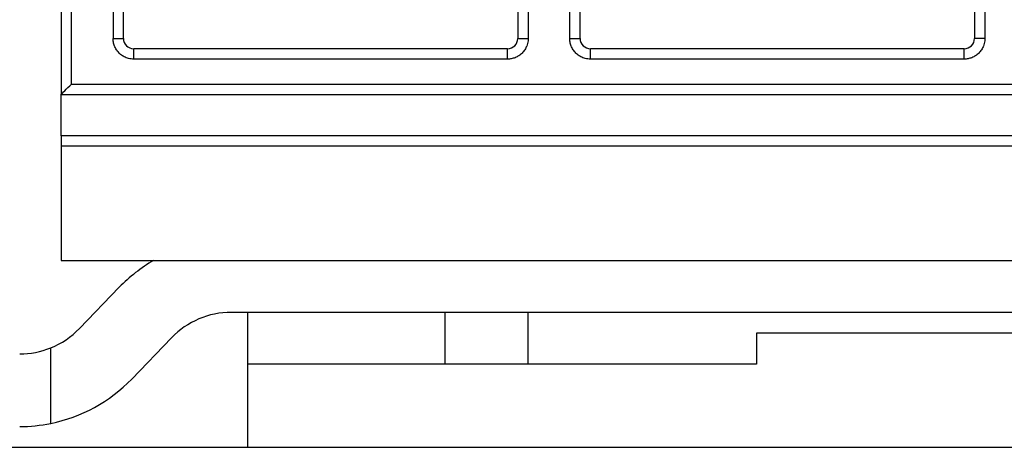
# Model space of a CAD drawing. Header units: inches. Extents: x 0 to 22, y 0 to 17.
# Tile 21 of 33: x 3.541 to 4.475, y 14.425 to 14.83. Entities that reach past the tile are written whole.
import ezdxf

# ---------------------------------------------------------------- set-up
doc = ezdxf.new("R2010")
doc.units = ezdxf.units.IN
doc.header["$LTSCALE"] = 2
doc.header["$MEASUREMENT"] = 0

msp = doc.modelspace()

# ---------------------------------------------------------------- linework, layer by layer
for p, q in [((3.58042, 15.5663), (3.58042, 14.75921)), ((3.59026, 14.76905), (3.59026, 15.5663)), ((3.62963, 15.5663), (3.62963, 14.81236)), ((3.63947, 14.81236), (3.63947, 15.5663)), ((4.01349, 15.5663), (4.01349, 14.81236)), ((4.02333, 15.5663), (4.02333, 14.81236)), ((4.0627, 14.81236), (4.0627, 15.5663)), ((4.07254, 14.81236), (4.07254, 15.5663)), ((4.44656, 15.5663), (4.44656, 14.81236)), ((4.4564, 15.5663), (4.4564, 14.81236)), ((3.62963, 14.81236), (3.63947, 14.81236)), ((4.01349, 14.81236), (4.02333, 14.81236)), ((4.0627, 14.81236), (4.07254, 14.81236)), ((4.4564, 14.81236), (4.44656, 14.81236)), ((3.64931, 14.79267), (3.64931, 14.80252)), ((4.00365, 14.80252), (3.64931, 14.80252)), ((4.00365, 14.79267), (4.00365, 14.80252)), ((4.43672, 14.80252), (4.08239, 14.80252)), ((4.08239, 14.79267), (4.08239, 14.80252)), ((4.43672, 14.79267), (4.43672, 14.80252)), ((4.00365, 14.79267), (3.64931, 14.79267)), ((4.43672, 14.79267), (4.08239, 14.79267)), ((3.59026, 14.76905), (5.36191, 14.76905)), ((3.58042, 14.75921), (5.37176, 14.75921)), ((3.58042, 14.71984), (3.58042, 14.75921)), ((5.37176, 14.71984), (3.58042, 14.71984)), ((3.58042, 14.71984), (3.58042, 14.71)), ((5.37176, 14.71), (3.58042, 14.71)), ((3.58042, 14.71), (3.58042, 14.60173)), ((3.58042, 14.60173), (5.37176, 14.60173)), ((3.63559, 14.57633), (3.59779, 14.53719)), ((5.21038, 14.55252), (3.74179, 14.55252)), ((3.75758, 14.5033), (3.75758, 14.55252)), ((3.94459, 14.5033), (3.94459, 14.55252)), ((4.02333, 14.5033), (4.02333, 14.55252)), ((3.68515, 14.52847), (3.64735, 14.48933)), ((4.23987, 14.53283), (4.23987, 14.5033)), ((4.71231, 14.53283), (4.23987, 14.53283)), ((3.57057, 14.44721), (3.57057, 14.51885)), ((4.23987, 14.5033), (3.75758, 14.5033)), ((3.75758, 14.42456), (3.75758, 14.5033)), ((2.23199, 14.42456), (3.75758, 14.42456)), ((3.75758, 14.42456), (5.19459, 14.42456))]:
    msp.add_line(p, q)
at = {"flags": 128}
msp.add_lwpolyline([(3.58042, 14.75921), (3.58057, 14.75936), (3.58101, 14.7598), (3.58174, 14.76053), (3.58272, 14.76151), (3.58393, 14.76273), (3.58534, 14.76413), (3.58689, 14.76569), (3.58855, 14.76734), (3.59026, 14.76905)], dxfattribs=at)
for centre, radius, start, end in [((3.64931, 14.81236), 0.00984, 180, 270), ((4.00365, 14.81236), 0.00984, 270, 0), ((4.08239, 14.81236), 0.00984, 180, 270), ((4.43672, 14.81236), 0.00984, 270, 0), ((3.74179, 14.47378), 0.14764, 119.92643, 136), ((3.74179, 14.47378), 0.07874, 90, 136), ((3.54115, 14.59189), 0.07874, 291.94475, 316), ((3.54115, 14.59189), 0.07874, 270, 291.94475), ((3.54115, 14.59189), 0.14764, 281.4968, 316), ((3.54115, 14.59189), 0.14764, 270, 281.4968)]:
    msp.add_arc(centre, radius, start, end)
for points, knots in [([(3.64931, 14.79267), (3.64849, 14.7927), (3.64684, 14.79276), (3.64441, 14.79324), (3.64157, 14.79416), (3.63843, 14.79578), (3.63531, 14.79834), (3.63274, 14.80147), (3.63095, 14.80497), (3.62983, 14.80865), (3.62969, 14.81112), (3.62963, 14.81236)], [0, 0, 0, 0, 0.0801151, 0.1597406, 0.2401519, 0.3697806, 0.5000923, 0.6297213, 0.7600334, 0.8798503, 1, 1, 1, 1]), ([(4.02333, 14.81236), (4.0233, 14.81153), (4.02324, 14.80989), (4.02276, 14.80745), (4.02184, 14.80461), (4.02022, 14.80147), (4.01766, 14.79835), (4.01454, 14.79578), (4.01104, 14.79399), (4.00736, 14.79287), (4.00488, 14.79274), (4.00365, 14.79267)], [0, 0, 0, 0, 0.080115, 0.159741, 0.240152, 0.369781, 0.500092, 0.629721, 0.760033, 0.87985, 1, 1, 1, 1]), ([(4.08239, 14.79267), (4.08156, 14.7927), (4.07991, 14.79276), (4.07748, 14.79324), (4.07464, 14.79416), (4.0715, 14.79578), (4.06838, 14.79834), (4.06581, 14.80147), (4.06402, 14.80497), (4.0629, 14.80865), (4.06277, 14.81112), (4.0627, 14.81236)], [0, 0, 0, 0, 0.080115, 0.159741, 0.240152, 0.369781, 0.500092, 0.629721, 0.760033, 0.87985, 1, 1, 1, 1]), ([(4.4564, 14.81236), (4.45637, 14.81153), (4.45631, 14.80989), (4.45583, 14.80745), (4.45491, 14.80461), (4.45329, 14.80147), (4.45073, 14.79835), (4.44761, 14.79578), (4.44411, 14.79399), (4.44043, 14.79287), (4.43795, 14.79274), (4.43672, 14.79267)], [0, 0, 0, 0, 0.080115, 0.159741, 0.240152, 0.369781, 0.500092, 0.629721, 0.760033, 0.87985, 1, 1, 1, 1])]:
    msp.add_open_spline(points, degree=3, knots=knots)

doc.saveas('drawing.dxf')
